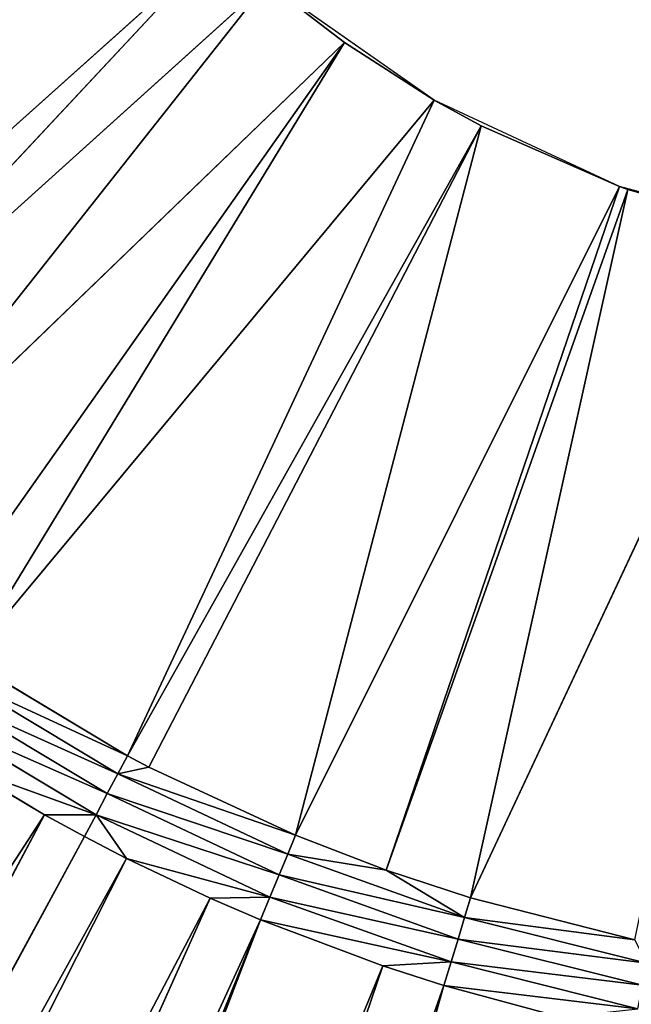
# Model space of a CAD drawing. Extents: x 0 to 700, y 0 to 509.
# Tile 61 of 243: x 331 to 343, y 164 to 182. Entities that reach past the tile are written whole.
import ezdxf

# ---------------------------------------------------------------- set-up
doc = ezdxf.new("R2010")
doc.units = 0
doc.header["$LTSCALE"] = 25.4
doc.layers.get('0').update_dxf_attribs({"linetype": 'CONTINUOUS'})

# ---------------------------------------------------------------- blocks, each defined once
blk = doc.blocks.new('5902539864168_-_S_STL')
at = {"color": 0}
for p, q in [((332.43, 23.068, 341.923), (277.684, 31.083, 442.632)), ((331.684, 23.068, 341.513), (277.684, 31.083, 442.632)), ((332.43, 23.068, 341.923), (277.684, 31.083, 442.632)), ((331.684, 23.068, 341.513), (277.684, 31.083, 442.632)), ((282.562, 30.921, 442.561), (333.22, 23.068, 342.333)), ((282.562, 30.921, 442.561), (333.22, 23.068, 342.333)), ((290.258, 30.683, 442.457), (334.792, 23.068, 343.08)), ((290.258, 30.683, 442.457), (334.792, 23.068, 343.08)), ((295.791, 30.527, 442.389), (335.736, 23.068, 343.487)), ((295.791, 30.527, 442.389), (335.736, 23.068, 343.487)), ((297.693, 30.476, 442.366), (335.736, 23.068, 343.487)), ((297.693, 30.476, 442.366), (335.736, 23.068, 343.487)), ((304.714, 30.302, 442.291), (338.032, 23.068, 344.35)), ((304.714, 30.302, 442.291), (338.032, 23.068, 344.35)), ((311.635, 30.153, 442.226), (339.18, 23.068, 344.719)), ((311.635, 30.153, 442.226), (339.18, 23.068, 344.719)), ((332.649, 22.998, 341.512), (329.551, 22.998, 339.655)), ((332.649, 22.998, 341.512), (329.551, 22.998, 339.655)), ((331.684, 23.068, 341.513), (330.189, 23.068, 340.623)), ((332.649, 22.998, 341.512), (330.189, 23.068, 340.623)), ((331.684, 23.068, 341.513), (330.189, 23.068, 340.623)), ((332.649, 22.998, 341.512), (330.189, 23.068, 340.623)), ((332.43, 23.068, 341.923), (331.684, 23.068, 341.513)), ((332.43, 23.068, 341.923), (331.684, 23.068, 341.513)), ((332.649, 22.998, 341.512), (331.684, 23.068, 341.513)), ((332.649, 22.998, 341.512), (331.684, 23.068, 341.513)), ((333.22, 23.068, 342.333), (332.43, 23.068, 341.923)), ((332.43, 23.068, 341.923), (332.649, 22.998, 341.512)), ((333.22, 23.068, 342.333), (332.43, 23.068, 341.923)), ((332.43, 23.068, 341.923), (332.649, 22.998, 341.512)), ((333.22, 23.068, 342.333), (332.649, 22.998, 341.512)), ((333.22, 23.068, 342.333), (332.649, 22.998, 341.512)), ((335.915, 22.998, 343.056), (332.649, 22.998, 341.512)), ((335.915, 22.998, 343.056), (332.649, 22.998, 341.512)), ((332.861, 22.857, 341.116), (332.649, 22.998, 341.512)), ((332.861, 22.857, 341.116), (332.649, 22.998, 341.512)), ((334.792, 23.068, 343.08), (333.22, 23.068, 342.333)), ((334.792, 23.068, 343.08), (333.22, 23.068, 342.333)), ((335.915, 22.998, 343.056), (333.22, 23.068, 342.333)), ((335.915, 22.998, 343.056), (333.22, 23.068, 342.333)), ((335.736, 23.068, 343.487), (334.792, 23.068, 343.08)), ((334.792, 23.068, 343.08), (335.915, 22.998, 343.056)), ((334.792, 23.068, 343.08), (335.915, 22.998, 343.056)), ((335.736, 23.068, 343.487), (334.792, 23.068, 343.08)), ((338.032, 23.068, 344.35), (335.736, 23.068, 343.487)), ((338.032, 23.068, 344.35), (335.736, 23.068, 343.487)), ((339.316, 22.998, 344.273), (335.736, 23.068, 343.487)), ((335.915, 22.998, 343.056), (335.736, 23.068, 343.487)), ((339.316, 22.998, 344.273), (335.736, 23.068, 343.487)), ((335.915, 22.998, 343.056), (335.736, 23.068, 343.487)), ((335.915, 22.998, 343.056), (336.086, 22.857, 342.642)), ((335.915, 22.998, 343.056), (336.086, 22.857, 342.642)), ((335.915, 22.998, 343.056), (339.316, 22.998, 344.273)), ((335.915, 22.998, 343.056), (339.316, 22.998, 344.273)), ((339.18, 23.068, 344.719), (338.032, 23.068, 344.35)), ((338.032, 23.068, 344.35), (339.316, 22.998, 344.273)), ((338.032, 23.068, 344.35), (339.316, 22.998, 344.273)), ((339.18, 23.068, 344.719), (338.032, 23.068, 344.35)), ((341.376, 23.068, 345.312), (339.18, 23.068, 344.719)), ((341.376, 23.068, 345.312), (339.18, 23.068, 344.719)), ((342.819, 22.998, 345.151), (339.18, 23.068, 344.719)), ((339.316, 22.998, 344.273), (339.18, 23.068, 344.719)), ((342.819, 22.998, 345.151), (339.18, 23.068, 344.719)), ((339.316, 22.998, 344.273), (339.18, 23.068, 344.719)), ((339.316, 22.998, 344.273), (339.446, 22.857, 343.844)), ((339.316, 22.998, 344.273), (339.446, 22.857, 343.844)), ((339.316, 22.998, 344.273), (342.819, 22.998, 345.151)), ((339.316, 22.998, 344.273), (342.819, 22.998, 345.151)), ((332.861, 22.857, 341.116), (329.801, 22.857, 339.282)), ((332.861, 22.857, 341.116), (329.801, 22.857, 339.282)), ((336.086, 22.857, 342.642), (332.861, 22.857, 341.116)), ((336.086, 22.857, 342.642), (332.861, 22.857, 341.116)), ((333.06, 22.647, 340.745), (332.861, 22.857, 341.116)), ((333.06, 22.647, 340.745), (332.861, 22.857, 341.116)), ((336.086, 22.857, 342.642), (336.248, 22.647, 342.252)), ((336.086, 22.857, 342.642), (336.248, 22.647, 342.252)), ((336.086, 22.857, 342.642), (339.446, 22.857, 343.844)), ((336.086, 22.857, 342.642), (339.446, 22.857, 343.844)), ((339.446, 22.857, 343.844), (339.568, 22.647, 343.44)), ((339.446, 22.857, 343.844), (339.568, 22.647, 343.44)), ((339.446, 22.857, 343.844), (342.907, 22.857, 344.711)), ((339.446, 22.857, 343.844), (342.907, 22.857, 344.711)), ((333.06, 22.647, 340.745), (330.035, 22.647, 338.931)), ((333.06, 22.647, 340.745), (330.035, 22.647, 338.931)), ((336.248, 22.647, 342.252), (333.06, 22.647, 340.745)), ((333.06, 22.647, 340.745), (333.24, 22.373, 340.407)), ((336.394, 22.373, 341.898), (333.06, 22.647, 340.745)), ((336.248, 22.647, 342.252), (333.06, 22.647, 340.745)), ((336.394, 22.373, 341.898), (333.06, 22.647, 340.745)), ((333.643, 22.373, 340.619), (333.06, 22.647, 340.745)), ((333.643, 22.373, 340.619), (333.06, 22.647, 340.745)), ((333.06, 22.647, 340.745), (333.24, 22.373, 340.407)), ((336.394, 22.373, 341.898), (336.248, 22.647, 342.252)), ((336.248, 22.647, 342.252), (338.094, 22.373, 342.552)), ((336.394, 22.373, 341.898), (336.248, 22.647, 342.252)), ((336.248, 22.647, 342.252), (338.094, 22.373, 342.552)), ((336.248, 22.647, 342.252), (339.568, 22.647, 343.44)), ((336.248, 22.647, 342.252), (339.568, 22.647, 343.44)), ((338.094, 22.373, 342.552), (339.568, 22.647, 343.44)), ((338.094, 22.373, 342.552), (339.568, 22.647, 343.44)), ((339.679, 22.373, 343.074), (339.568, 22.647, 343.44)), ((339.568, 22.647, 343.44), (342.766, 22.373, 343.861)), ((339.679, 22.373, 343.074), (339.568, 22.647, 343.44)), ((339.568, 22.647, 343.44), (342.766, 22.373, 343.861)), ((339.568, 22.647, 343.44), (342.989, 22.647, 344.297)), ((339.568, 22.647, 343.44), (342.989, 22.647, 344.297)), ((334.984, 11.001, 325.13), (324.86, 22.373, 334.191)), ((334.984, 11.001, 325.13), (324.86, 22.373, 334.191)), ((335.859, 11.001, 325.904), (325.733, 22.373, 335.035)), ((335.859, 11.001, 325.904), (325.733, 22.373, 335.035)), ((334.984, 11.001, 325.13), (325.733, 22.373, 335.035)), ((334.984, 11.001, 325.13), (325.733, 22.373, 335.035)), ((337.313, 11.001, 327.025), (327.445, 22.373, 336.534)), ((337.313, 11.001, 327.025), (327.445, 22.373, 336.534)), ((335.859, 11.001, 325.904), (327.445, 22.373, 336.534)), ((335.859, 11.001, 325.904), (327.445, 22.373, 336.534)), ((337.313, 11.001, 327.025), (329.497, 22.373, 338.097)), ((337.313, 11.001, 327.025), (329.497, 22.373, 338.097)), ((339, 11.001, 328.104), (330.248, 22.373, 338.613)), ((330.248, 22.373, 338.613), (333.24, 22.373, 340.407)), ((339, 11.001, 328.104), (330.248, 22.373, 338.613)), ((337.313, 11.001, 327.025), (330.248, 22.373, 338.613)), ((337.313, 11.001, 327.025), (330.248, 22.373, 338.613)), ((330.248, 22.373, 338.613), (333.24, 22.373, 340.407)), ((339.879, 11.001, 328.585), (333.24, 22.373, 340.407)), ((333.24, 22.373, 340.407), (333.643, 22.373, 340.619)), ((339.879, 11.001, 328.585), (333.24, 22.373, 340.407)), ((339, 11.001, 328.104), (333.24, 22.373, 340.407)), ((339, 11.001, 328.104), (333.24, 22.373, 340.407)), ((333.24, 22.373, 340.407), (333.643, 22.373, 340.619)), ((339.879, 11.001, 328.585), (333.643, 22.373, 340.619)), ((333.643, 22.373, 340.619), (336.394, 22.373, 341.898)), ((339.879, 11.001, 328.585), (333.643, 22.373, 340.619)), ((333.643, 22.373, 340.619), (336.394, 22.373, 341.898)), ((342.476, 11.001, 329.725), (336.394, 22.373, 341.898)), ((336.394, 22.373, 341.898), (338.094, 22.373, 342.552)), ((342.476, 11.001, 329.725), (336.394, 22.373, 341.898)), ((339.879, 11.001, 328.585), (336.394, 22.373, 341.898)), ((339.879, 11.001, 328.585), (336.394, 22.373, 341.898)), ((336.394, 22.373, 341.898), (338.094, 22.373, 342.552)), ((342.633, 11.001, 329.781), (338.094, 22.373, 342.552)), ((338.094, 22.373, 342.552), (339.679, 22.373, 343.074)), ((342.633, 11.001, 329.781), (338.094, 22.373, 342.552)), ((342.476, 11.001, 329.725), (338.094, 22.373, 342.552)), ((342.476, 11.001, 329.725), (338.094, 22.373, 342.552)), ((338.094, 22.373, 342.552), (339.679, 22.373, 343.074)), ((345.524, 11.001, 330.591), (339.679, 22.373, 343.074)), ((339.679, 22.373, 343.074), (342.766, 22.373, 343.861)), ((345.524, 11.001, 330.591), (339.679, 22.373, 343.074)), ((342.633, 11.001, 329.781), (339.679, 22.373, 343.074)), ((342.633, 11.001, 329.781), (339.679, 22.373, 343.074)), ((339.679, 22.373, 343.074), (342.766, 22.373, 343.861)), ((335.859, 0, 325.904), (337.313, 11.001, 327.025)), ((335.859, 11.001, 325.904), (337.313, 11.001, 327.025)), ((335.859, 0, 325.904), (337.313, 11.001, 327.025)), ((335.859, 11.001, 325.904), (337.313, 11.001, 327.025)), ((337.313, 11.001, 327.025), (339, 0, 328.104)), ((337.313, 11.001, 327.025), (339, 0, 328.104)), ((337.313, 11.001, 327.025), (339, 11.001, 328.104)), ((337.313, 11.001, 327.025), (339, 11.001, 328.104)), ((339, 0, 328.104), (339.879, 11.001, 328.585)), ((339, 11.001, 328.104), (339, 0, 328.104)), ((339, 11.001, 328.104), (339, 0, 328.104)), ((339, 11.001, 328.104), (339.879, 11.001, 328.585)), ((339, 0, 328.104), (339.879, 11.001, 328.585)), ((339, 11.001, 328.104), (339.879, 11.001, 328.585)), ((339.879, 11.001, 328.585), (342.476, 0, 329.725)), ((339.879, 11.001, 328.585), (342.476, 0, 329.725)), ((339.879, 11.001, 328.585), (342.476, 11.001, 329.725)), ((339.879, 11.001, 328.585), (342.476, 11.001, 329.725)), ((342.476, 0, 329.725), (342.633, 11.001, 329.781)), ((342.476, 11.001, 329.725), (342.476, 0, 329.725)), ((342.476, 11.001, 329.725), (342.476, 0, 329.725)), ((342.476, 11.001, 329.725), (342.633, 11.001, 329.781)), ((342.476, 0, 329.725), (342.633, 11.001, 329.781)), ((342.476, 11.001, 329.725), (342.633, 11.001, 329.781)), ((342.633, 11.001, 329.781), (346.18, 0, 330.717)), ((342.633, 11.001, 329.781), (346.18, 0, 330.717)), ((342.633, 11.001, 329.781), (345.524, 11.001, 330.591)), ((342.633, 11.001, 329.781), (345.524, 11.001, 330.591)), ((339, 0, 328.104), (335.859, 0, 325.904)), ((342.476, 0, 329.725), (339, 0, 328.104)), ((346.18, 0, 330.717), (342.476, 0, 329.725))]:
    blk.add_line(p, q, dxfattribs=at)
mesh = blk.add_polyface(dxfattribs=at)
corners = [(5.829, 103, 89.051), (350, 103, 116.551), (694.171, 103, 89.051), (346.961, 103, 116.817), (35.453, 103, 184.635), (33.702, 103, 185.073), (32.106, 103, 185.75), (30.702, 103, 186.626), (29.442, 103, 187.728), (28.41, 103, 188.996), (27.646, 103, 190.345), (27.137, 103, 191.742), (26.867, 103, 193.162), (5.829, 103, 503.222), (344.015, 103, 117.607), (341.25, 103, 118.896), (338.751, 103, 120.646), (336.594, 103, 122.803), (334.845, 103, 125.301), (333.555, 103, 128.066), (332.766, 103, 131.012), (332.5, 103, 134.051), (332.766, 103, 137.09), (333.555, 103, 140.037), (334.845, 103, 142.801), (336.594, 103, 145.3), (338.751, 103, 147.457), (341.25, 103, 149.207), (344.015, 103, 150.496), (346.961, 103, 151.285), (350, 103, 151.551), (37.442, 103, 184.47), (26.815, 103, 194.138), (26.815, 103, 473.174), (26.955, 103, 474.875), (26.981, 103, 475.022), (27.312, 103, 476.309), (27.475, 103, 476.756), (27.857, 103, 477.593), (28.651, 103, 478.843), (29.58, 103, 479.868), (30.666, 103, 480.727), (30.73, 103, 480.769), (31.881, 103, 481.4), (32.295, 103, 481.576), (33.221, 103, 481.885), (34.029, 103, 482.07), (34.683, 103, 482.168), (35.878, 103, 482.237), (664.122, 103, 482.237), (673.185, 103, 194.138), (694.171, 103, 503.222), (673.091, 103, 192.835), (672.732, 103, 191.306), (672.118, 103, 189.869), (671.267, 103, 188.55), (670.192, 103, 187.368), (669.802, 103, 187.023), (668.441, 103, 186.055), (666.9, 103, 185.294), (665.204, 103, 184.766), (353.039, 103, 116.817), (355.985, 103, 117.607), (358.75, 103, 118.896), (361.249, 103, 120.646), (363.406, 103, 122.803), (365.155, 103, 125.301), (366.445, 103, 128.066), (367.234, 103, 131.012), (367.5, 103, 134.051), (367.234, 103, 137.09), (366.445, 103, 140.037), (663.399, 103, 184.499), (365.155, 103, 142.801), (363.406, 103, 145.3), (361.249, 103, 147.457), (358.75, 103, 149.207), (355.985, 103, 150.496), (353.039, 103, 151.285), (662.558, 103, 184.47), (673.185, 103, 473.174), (673.117, 103, 474.369), (673.019, 103, 475.022), (672.834, 103, 475.83), (672.525, 103, 476.756), (672.349, 103, 477.171), (671.718, 103, 478.322), (671.675, 103, 478.386), (670.817, 103, 479.472), (669.792, 103, 480.4), (668.542, 103, 481.195), (667.705, 103, 481.576), (667.258, 103, 481.739), (665.971, 103, 482.07), (665.824, 103, 482.096)]
mesh.append_faces([[corners[k] for k in face] for face in [(0, 1, 2), (1, 0, 3), (4, 0, 5), (5, 0, 6), (6, 0, 7), (7, 0, 8), (8, 0, 9), (9, 0, 10), (10, 0, 11), (11, 0, 12), (3, 4, 14), (14, 4, 15), (15, 4, 16), (16, 4, 17), (17, 4, 18), (18, 4, 19), (19, 4, 20), (20, 4, 21), (21, 4, 22), (22, 4, 23), (23, 4, 24), (24, 4, 25), (25, 4, 26), (26, 4, 27), (27, 4, 28), (28, 4, 29), (29, 4, 30), (12, 13, 32), (32, 13, 33), (33, 13, 34), (34, 13, 35), (35, 13, 36), (36, 13, 37), (37, 13, 38), (38, 13, 39), (39, 13, 40), (40, 13, 41), (41, 13, 42), (42, 13, 43), (43, 13, 44), (44, 13, 45), (45, 13, 46), (46, 13, 47), (47, 13, 48), (48, 13, 49), (2, 50, 51), (50, 2, 52), (52, 2, 53), (53, 2, 54), (54, 2, 55), (55, 2, 56), (56, 2, 57), (57, 2, 58), (58, 2, 59), (59, 2, 60), (61, 2, 1), (60, 71, 72), (72, 30, 79), (79, 30, 31), (51, 49, 13)]], dxfattribs={"vtx0": -1, "vtx1": -1, "color": 0})
mesh.append_faces([[corners[k] for k in face] for face in [(3, 0, 4), (60, 2, 61)]], dxfattribs={"vtx0": -1, "vtx1": -1, "vtx2": -1, "color": 0})
mesh.append_faces([[corners[k] for k in face] for face in [(12, 0, 13), (30, 4, 31), (60, 61, 62), (60, 62, 63), (60, 63, 64), (60, 64, 65), (60, 65, 66), (60, 66, 67), (60, 67, 68), (60, 68, 69), (60, 69, 70), (60, 70, 71), (72, 71, 73), (72, 73, 74), (72, 74, 75), (72, 75, 76), (72, 76, 77), (72, 77, 78), (72, 78, 30), (51, 50, 80), (51, 80, 81), (51, 81, 82), (51, 82, 83), (51, 83, 84), (51, 84, 85), (51, 85, 86), (51, 86, 87), (51, 87, 88), (51, 88, 89), (51, 89, 90), (51, 90, 91), (51, 91, 92), (51, 92, 93), (51, 93, 94), (51, 94, 49)]], dxfattribs={"vtx0": -1, "vtx2": -1, "color": 0})
mesh = blk.add_polyface(dxfattribs=at)
corners = [(265.891, 31.511, 442.82), (331.684, 23.068, 341.513), (330.189, 23.068, 340.623), (277.684, 31.083, 442.632)]
mesh.append_faces([[corners[k] for k in face] for face in [(0, 1, 2), (1, 0, 3)]], dxfattribs={"vtx0": -1, "color": 0})
mesh = blk.add_polyface(dxfattribs=at)
corners = [(277.684, 31.083, 442.632), (333.22, 23.068, 342.333), (332.43, 23.068, 341.923), (282.562, 30.921, 442.561)]
mesh.append_faces([[corners[k] for k in face] for face in [(0, 1, 2), (1, 0, 3)]], dxfattribs={"vtx0": -1, "color": 0})
mesh = blk.add_polyface(dxfattribs=at)
corners = [(277.684, 31.083, 442.632), (332.43, 23.068, 341.923), (331.684, 23.068, 341.513)]
mesh.append_faces([[corners[k] for k in face] for face in [(0, 1, 2)]], dxfattribs={"color": 0})
mesh = blk.add_polyface(dxfattribs=at)
corners = [(282.562, 30.921, 442.561), (334.792, 23.068, 343.08), (333.22, 23.068, 342.333), (290.258, 30.683, 442.457)]
mesh.append_faces([[corners[k] for k in face] for face in [(0, 1, 2), (1, 0, 3)]], dxfattribs={"vtx0": -1, "color": 0})
mesh = blk.add_polyface(dxfattribs=at)
corners = [(290.258, 30.683, 442.457), (335.736, 23.068, 343.487), (334.792, 23.068, 343.08), (295.791, 30.527, 442.389)]
mesh.append_faces([[corners[k] for k in face] for face in [(0, 1, 2), (1, 0, 3)]], dxfattribs={"vtx0": -1, "color": 0})
mesh = blk.add_polyface(dxfattribs=at)
corners = [(295.791, 30.527, 442.389), (297.693, 30.476, 442.366), (335.736, 23.068, 343.487)]
mesh.append_faces([[corners[k] for k in face] for face in [(0, 1, 2)]], dxfattribs={"color": 0})
mesh = blk.add_polyface(dxfattribs=at)
corners = [(297.693, 30.476, 442.366), (338.032, 23.068, 344.35), (335.736, 23.068, 343.487), (304.714, 30.302, 442.291)]
mesh.append_faces([[corners[k] for k in face] for face in [(0, 1, 2), (1, 0, 3)]], dxfattribs={"vtx0": -1, "color": 0})
mesh = blk.add_polyface(dxfattribs=at)
corners = [(304.714, 30.302, 442.291), (339.18, 23.068, 344.719), (338.032, 23.068, 344.35), (311.635, 30.153, 442.226)]
mesh.append_faces([[corners[k] for k in face] for face in [(0, 1, 2), (1, 0, 3)]], dxfattribs={"vtx0": -1, "color": 0})
mesh = blk.add_polyface(dxfattribs=at)
corners = [(311.635, 30.153, 442.226), (341.376, 23.068, 345.312), (339.18, 23.068, 344.719), (313.909, 30.109, 442.207)]
mesh.append_faces([[corners[k] for k in face] for face in [(0, 1, 2), (1, 0, 3)]], dxfattribs={"vtx0": -1, "color": 0})
mesh = blk.add_polyface(dxfattribs=at)
corners = [(332.649, 22.998, 341.512), (329.551, 22.998, 339.655), (330.189, 23.068, 340.623)]
mesh.append_faces([[corners[k] for k in face] for face in [(0, 1, 2)]], dxfattribs={"color": 0})
mesh = blk.add_polyface(dxfattribs=at)
corners = [(329.551, 22.998, 339.655), (332.861, 22.857, 341.116), (329.801, 22.857, 339.282), (332.649, 22.998, 341.512)]
mesh.append_faces([[corners[k] for k in face] for face in [(0, 1, 2), (1, 0, 3)]], dxfattribs={"vtx0": -1, "color": 0})
mesh = blk.add_polyface(dxfattribs=at)
corners = [(331.684, 23.068, 341.513), (332.649, 22.998, 341.512), (330.189, 23.068, 340.623)]
mesh.append_faces([[corners[k] for k in face] for face in [(0, 1, 2)]], dxfattribs={"color": 0})
mesh = blk.add_polyface(dxfattribs=at)
corners = [(332.43, 23.068, 341.923), (332.649, 22.998, 341.512), (331.684, 23.068, 341.513)]
mesh.append_faces([[corners[k] for k in face] for face in [(0, 1, 2)]], dxfattribs={"color": 0})
mesh = blk.add_polyface(dxfattribs=at)
corners = [(333.22, 23.068, 342.333), (332.649, 22.998, 341.512), (332.43, 23.068, 341.923)]
mesh.append_faces([[corners[k] for k in face] for face in [(0, 1, 2)]], dxfattribs={"color": 0})
mesh = blk.add_polyface(dxfattribs=at)
corners = [(335.915, 22.998, 343.056), (332.649, 22.998, 341.512), (333.22, 23.068, 342.333)]
mesh.append_faces([[corners[k] for k in face] for face in [(0, 1, 2)]], dxfattribs={"color": 0})
mesh = blk.add_polyface(dxfattribs=at)
corners = [(332.649, 22.998, 341.512), (336.086, 22.857, 342.642), (332.861, 22.857, 341.116), (335.915, 22.998, 343.056)]
mesh.append_faces([[corners[k] for k in face] for face in [(0, 1, 2), (1, 0, 3)]], dxfattribs={"vtx0": -1, "color": 0})
mesh = blk.add_polyface(dxfattribs=at)
corners = [(334.792, 23.068, 343.08), (335.915, 22.998, 343.056), (333.22, 23.068, 342.333)]
mesh.append_faces([[corners[k] for k in face] for face in [(0, 1, 2)]], dxfattribs={"color": 0})
mesh = blk.add_polyface(dxfattribs=at)
corners = [(335.736, 23.068, 343.487), (335.915, 22.998, 343.056), (334.792, 23.068, 343.08)]
mesh.append_faces([[corners[k] for k in face] for face in [(0, 1, 2)]], dxfattribs={"color": 0})
mesh = blk.add_polyface(dxfattribs=at)
corners = [(338.032, 23.068, 344.35), (339.316, 22.998, 344.273), (335.736, 23.068, 343.487)]
mesh.append_faces([[corners[k] for k in face] for face in [(0, 1, 2)]], dxfattribs={"color": 0})
mesh = blk.add_polyface(dxfattribs=at)
corners = [(339.316, 22.998, 344.273), (335.915, 22.998, 343.056), (335.736, 23.068, 343.487)]
mesh.append_faces([[corners[k] for k in face] for face in [(0, 1, 2)]], dxfattribs={"color": 0})
mesh = blk.add_polyface(dxfattribs=at)
corners = [(335.915, 22.998, 343.056), (339.446, 22.857, 343.844), (336.086, 22.857, 342.642), (339.316, 22.998, 344.273)]
mesh.append_faces([[corners[k] for k in face] for face in [(0, 1, 2), (1, 0, 3)]], dxfattribs={"vtx0": -1, "color": 0})
mesh = blk.add_polyface(dxfattribs=at)
corners = [(339.18, 23.068, 344.719), (339.316, 22.998, 344.273), (338.032, 23.068, 344.35)]
mesh.append_faces([[corners[k] for k in face] for face in [(0, 1, 2)]], dxfattribs={"color": 0})
mesh = blk.add_polyface(dxfattribs=at)
corners = [(341.376, 23.068, 345.312), (342.819, 22.998, 345.151), (339.18, 23.068, 344.719)]
mesh.append_faces([[corners[k] for k in face] for face in [(0, 1, 2)]], dxfattribs={"color": 0})
mesh = blk.add_polyface(dxfattribs=at)
corners = [(342.819, 22.998, 345.151), (339.316, 22.998, 344.273), (339.18, 23.068, 344.719)]
mesh.append_faces([[corners[k] for k in face] for face in [(0, 1, 2)]], dxfattribs={"color": 0})
mesh = blk.add_polyface(dxfattribs=at)
corners = [(339.316, 22.998, 344.273), (342.907, 22.857, 344.711), (339.446, 22.857, 343.844), (342.819, 22.998, 345.151)]
mesh.append_faces([[corners[k] for k in face] for face in [(0, 1, 2), (1, 0, 3)]], dxfattribs={"vtx0": -1, "color": 0})
mesh = blk.add_polyface(dxfattribs=at)
corners = [(329.801, 22.857, 339.282), (333.06, 22.647, 340.745), (330.035, 22.647, 338.931), (332.861, 22.857, 341.116)]
mesh.append_faces([[corners[k] for k in face] for face in [(0, 1, 2), (1, 0, 3)]], dxfattribs={"vtx0": -1, "color": 0})
mesh = blk.add_polyface(dxfattribs=at)
corners = [(332.861, 22.857, 341.116), (336.248, 22.647, 342.252), (333.06, 22.647, 340.745), (336.086, 22.857, 342.642)]
mesh.append_faces([[corners[k] for k in face] for face in [(0, 1, 2), (1, 0, 3)]], dxfattribs={"vtx0": -1, "color": 0})
mesh = blk.add_polyface(dxfattribs=at)
corners = [(336.086, 22.857, 342.642), (339.568, 22.647, 343.44), (336.248, 22.647, 342.252), (339.446, 22.857, 343.844)]
mesh.append_faces([[corners[k] for k in face] for face in [(0, 1, 2), (1, 0, 3)]], dxfattribs={"vtx0": -1, "color": 0})
mesh = blk.add_polyface(dxfattribs=at)
corners = [(339.446, 22.857, 343.844), (342.989, 22.647, 344.297), (339.568, 22.647, 343.44), (342.907, 22.857, 344.711)]
mesh.append_faces([[corners[k] for k in face] for face in [(0, 1, 2), (1, 0, 3)]], dxfattribs={"vtx0": -1, "color": 0})
mesh = blk.add_polyface(dxfattribs=at)
corners = [(330.035, 22.647, 338.931), (333.24, 22.373, 340.407), (330.248, 22.373, 338.613), (333.06, 22.647, 340.745)]
mesh.append_faces([[corners[k] for k in face] for face in [(0, 1, 2), (1, 0, 3)]], dxfattribs={"vtx0": -1, "color": 0})
mesh = blk.add_polyface(dxfattribs=at)
corners = [(336.248, 22.647, 342.252), (336.394, 22.373, 341.898), (333.06, 22.647, 340.745)]
mesh.append_faces([[corners[k] for k in face] for face in [(0, 1, 2)]], dxfattribs={"color": 0})
mesh = blk.add_polyface(dxfattribs=at)
corners = [(336.394, 22.373, 341.898), (333.643, 22.373, 340.619), (333.06, 22.647, 340.745)]
mesh.append_faces([[corners[k] for k in face] for face in [(0, 1, 2)]], dxfattribs={"color": 0})
mesh = blk.add_polyface(dxfattribs=at)
corners = [(333.06, 22.647, 340.745), (333.643, 22.373, 340.619), (333.24, 22.373, 340.407)]
mesh.append_faces([[corners[k] for k in face] for face in [(0, 1, 2)]], dxfattribs={"color": 0})
mesh = blk.add_polyface(dxfattribs=at)
corners = [(338.094, 22.373, 342.552), (336.394, 22.373, 341.898), (336.248, 22.647, 342.252)]
mesh.append_faces([[corners[k] for k in face] for face in [(0, 1, 2)]], dxfattribs={"color": 0})
mesh = blk.add_polyface(dxfattribs=at)
corners = [(339.568, 22.647, 343.44), (338.094, 22.373, 342.552), (336.248, 22.647, 342.252)]
mesh.append_faces([[corners[k] for k in face] for face in [(0, 1, 2)]], dxfattribs={"color": 0})
mesh = blk.add_polyface(dxfattribs=at)
corners = [(339.568, 22.647, 343.44), (339.679, 22.373, 343.074), (338.094, 22.373, 342.552)]
mesh.append_faces([[corners[k] for k in face] for face in [(0, 1, 2)]], dxfattribs={"color": 0})
mesh = blk.add_polyface(dxfattribs=at)
corners = [(342.766, 22.373, 343.861), (339.679, 22.373, 343.074), (339.568, 22.647, 343.44)]
mesh.append_faces([[corners[k] for k in face] for face in [(0, 1, 2)]], dxfattribs={"color": 0})
mesh = blk.add_polyface(dxfattribs=at)
corners = [(342.989, 22.647, 344.297), (342.766, 22.373, 343.861), (339.568, 22.647, 343.44)]
mesh.append_faces([[corners[k] for k in face] for face in [(0, 1, 2)]], dxfattribs={"color": 0})
mesh = blk.add_polyface(dxfattribs=at)
corners = [(322.517, 22.373, 331.606), (332.934, 11.001, 322.935), (320.439, 22.373, 328.804)]
mesh.append_faces([[corners[k] for k in face] for face in [(0, 1, 2)]], dxfattribs={"color": 0})
mesh = blk.add_polyface(dxfattribs=at)
corners = [(320.439, 22.373, 328.804), (332.934, 11.001, 322.935), (331.203, 11.001, 320.482)]
mesh.append_faces([[corners[k] for k in face] for face in [(0, 1, 2)]], dxfattribs={"color": 0})
mesh = blk.add_polyface(dxfattribs=at)
corners = [(324.86, 22.373, 334.191), (333.147, 11.001, 323.193), (322.517, 22.373, 331.606)]
mesh.append_faces([[corners[k] for k in face] for face in [(0, 1, 2)]], dxfattribs={"color": 0})
mesh = blk.add_polyface(dxfattribs=at)
corners = [(322.517, 22.373, 331.606), (333.147, 11.001, 323.193), (332.934, 11.001, 322.935)]
mesh.append_faces([[corners[k] for k in face] for face in [(0, 1, 2)]], dxfattribs={"color": 0})
mesh = blk.add_polyface(dxfattribs=at)
corners = [(325.733, 22.373, 335.035), (334.984, 11.001, 325.13), (324.86, 22.373, 334.191)]
mesh.append_faces([[corners[k] for k in face] for face in [(0, 1, 2)]], dxfattribs={"color": 0})
mesh = blk.add_polyface(dxfattribs=at)
corners = [(324.86, 22.373, 334.191), (334.984, 11.001, 325.13), (333.147, 11.001, 323.193)]
mesh.append_faces([[corners[k] for k in face] for face in [(0, 1, 2)]], dxfattribs={"color": 0})
mesh = blk.add_polyface(dxfattribs=at)
corners = [(327.445, 22.373, 336.534), (335.859, 11.001, 325.904), (325.733, 22.373, 335.035)]
mesh.append_faces([[corners[k] for k in face] for face in [(0, 1, 2)]], dxfattribs={"color": 0})
mesh = blk.add_polyface(dxfattribs=at)
corners = [(325.733, 22.373, 335.035), (335.859, 11.001, 325.904), (334.984, 11.001, 325.13)]
mesh.append_faces([[corners[k] for k in face] for face in [(0, 1, 2)]], dxfattribs={"color": 0})
mesh = blk.add_polyface(dxfattribs=at)
corners = [(329.497, 22.373, 338.097), (337.313, 11.001, 327.025), (327.445, 22.373, 336.534)]
mesh.append_faces([[corners[k] for k in face] for face in [(0, 1, 2)]], dxfattribs={"color": 0})
mesh = blk.add_polyface(dxfattribs=at)
corners = [(327.445, 22.373, 336.534), (337.313, 11.001, 327.025), (335.859, 11.001, 325.904)]
mesh.append_faces([[corners[k] for k in face] for face in [(0, 1, 2)]], dxfattribs={"color": 0})
mesh = blk.add_polyface(dxfattribs=at)
corners = [(330.248, 22.373, 338.613), (337.313, 11.001, 327.025), (329.497, 22.373, 338.097)]
mesh.append_faces([[corners[k] for k in face] for face in [(0, 1, 2)]], dxfattribs={"color": 0})
mesh = blk.add_polyface(dxfattribs=at)
corners = [(333.24, 22.373, 340.407), (339, 11.001, 328.104), (330.248, 22.373, 338.613)]
mesh.append_faces([[corners[k] for k in face] for face in [(0, 1, 2)]], dxfattribs={"color": 0})
mesh = blk.add_polyface(dxfattribs=at)
corners = [(330.248, 22.373, 338.613), (339, 11.001, 328.104), (337.313, 11.001, 327.025)]
mesh.append_faces([[corners[k] for k in face] for face in [(0, 1, 2)]], dxfattribs={"color": 0})
mesh = blk.add_polyface(dxfattribs=at)
corners = [(333.643, 22.373, 340.619), (339.879, 11.001, 328.585), (333.24, 22.373, 340.407)]
mesh.append_faces([[corners[k] for k in face] for face in [(0, 1, 2)]], dxfattribs={"color": 0})
mesh = blk.add_polyface(dxfattribs=at)
corners = [(333.24, 22.373, 340.407), (339.879, 11.001, 328.585), (339, 11.001, 328.104)]
mesh.append_faces([[corners[k] for k in face] for face in [(0, 1, 2)]], dxfattribs={"color": 0})
mesh = blk.add_polyface(dxfattribs=at)
corners = [(336.394, 22.373, 341.898), (339.879, 11.001, 328.585), (333.643, 22.373, 340.619)]
mesh.append_faces([[corners[k] for k in face] for face in [(0, 1, 2)]], dxfattribs={"color": 0})
mesh = blk.add_polyface(dxfattribs=at)
corners = [(338.094, 22.373, 342.552), (342.476, 11.001, 329.725), (336.394, 22.373, 341.898)]
mesh.append_faces([[corners[k] for k in face] for face in [(0, 1, 2)]], dxfattribs={"color": 0})
mesh = blk.add_polyface(dxfattribs=at)
corners = [(336.394, 22.373, 341.898), (342.476, 11.001, 329.725), (339.879, 11.001, 328.585)]
mesh.append_faces([[corners[k] for k in face] for face in [(0, 1, 2)]], dxfattribs={"color": 0})
mesh = blk.add_polyface(dxfattribs=at)
corners = [(339.679, 22.373, 343.074), (342.633, 11.001, 329.781), (338.094, 22.373, 342.552)]
mesh.append_faces([[corners[k] for k in face] for face in [(0, 1, 2)]], dxfattribs={"color": 0})
mesh = blk.add_polyface(dxfattribs=at)
corners = [(338.094, 22.373, 342.552), (342.633, 11.001, 329.781), (342.476, 11.001, 329.725)]
mesh.append_faces([[corners[k] for k in face] for face in [(0, 1, 2)]], dxfattribs={"color": 0})
mesh = blk.add_polyface(dxfattribs=at)
corners = [(342.766, 22.373, 343.861), (345.524, 11.001, 330.591), (339.679, 22.373, 343.074)]
mesh.append_faces([[corners[k] for k in face] for face in [(0, 1, 2)]], dxfattribs={"color": 0})
mesh = blk.add_polyface(dxfattribs=at)
corners = [(339.679, 22.373, 343.074), (345.524, 11.001, 330.591), (342.633, 11.001, 329.781)]
mesh.append_faces([[corners[k] for k in face] for face in [(0, 1, 2)]], dxfattribs={"color": 0})
mesh = blk.add_polyface(dxfattribs=at)
corners = [(339, 0, 328.104), (335.859, 0, 325.904), (337.313, 11.001, 327.025)]
mesh.append_faces([[corners[k] for k in face] for face in [(0, 1, 2)]], dxfattribs={"color": 0})
mesh = blk.add_polyface(dxfattribs=at)
corners = [(337.313, 11.001, 327.025), (335.859, 0, 325.904), (335.859, 11.001, 325.904)]
mesh.append_faces([[corners[k] for k in face] for face in [(0, 1, 2)]], dxfattribs={"color": 0})
mesh = blk.add_polyface(dxfattribs=at)
corners = [(339, 0, 328.104), (337.313, 11.001, 327.025), (339, 11.001, 328.104)]
mesh.append_faces([[corners[k] for k in face] for face in [(0, 1, 2)]], dxfattribs={"color": 0})
mesh = blk.add_polyface(dxfattribs=at)
corners = [(342.476, 0, 329.725), (339, 0, 328.104), (339.879, 11.001, 328.585)]
mesh.append_faces([[corners[k] for k in face] for face in [(0, 1, 2)]], dxfattribs={"color": 0})
mesh = blk.add_polyface(dxfattribs=at)
corners = [(339.879, 11.001, 328.585), (339, 0, 328.104), (339, 11.001, 328.104)]
mesh.append_faces([[corners[k] for k in face] for face in [(0, 1, 2)]], dxfattribs={"color": 0})
mesh = blk.add_polyface(dxfattribs=at)
corners = [(342.476, 0, 329.725), (339.879, 11.001, 328.585), (342.476, 11.001, 329.725)]
mesh.append_faces([[corners[k] for k in face] for face in [(0, 1, 2)]], dxfattribs={"color": 0})
mesh = blk.add_polyface(dxfattribs=at)
corners = [(346.18, 0, 330.717), (342.476, 0, 329.725), (342.633, 11.001, 329.781)]
mesh.append_faces([[corners[k] for k in face] for face in [(0, 1, 2)]], dxfattribs={"color": 0})
mesh = blk.add_polyface(dxfattribs=at)
corners = [(342.633, 11.001, 329.781), (342.476, 0, 329.725), (342.476, 11.001, 329.725)]
mesh.append_faces([[corners[k] for k in face] for face in [(0, 1, 2)]], dxfattribs={"color": 0})
mesh = blk.add_polyface(dxfattribs=at)
corners = [(346.18, 0, 330.717), (342.633, 11.001, 329.781), (345.524, 11.001, 330.591)]
mesh.append_faces([[corners[k] for k in face] for face in [(0, 1, 2)]], dxfattribs={"color": 0})

msp = doc.modelspace()

# ---------------------------------------------------------------- block references
at = {"color": 254, "extrusion": (0, -1, 6.12323e-17)}
msp.add_blockref('5902539864168_-_S_STL', (0, 0, -509.051), dxfattribs=at)

doc.saveas('drawing.dxf')
